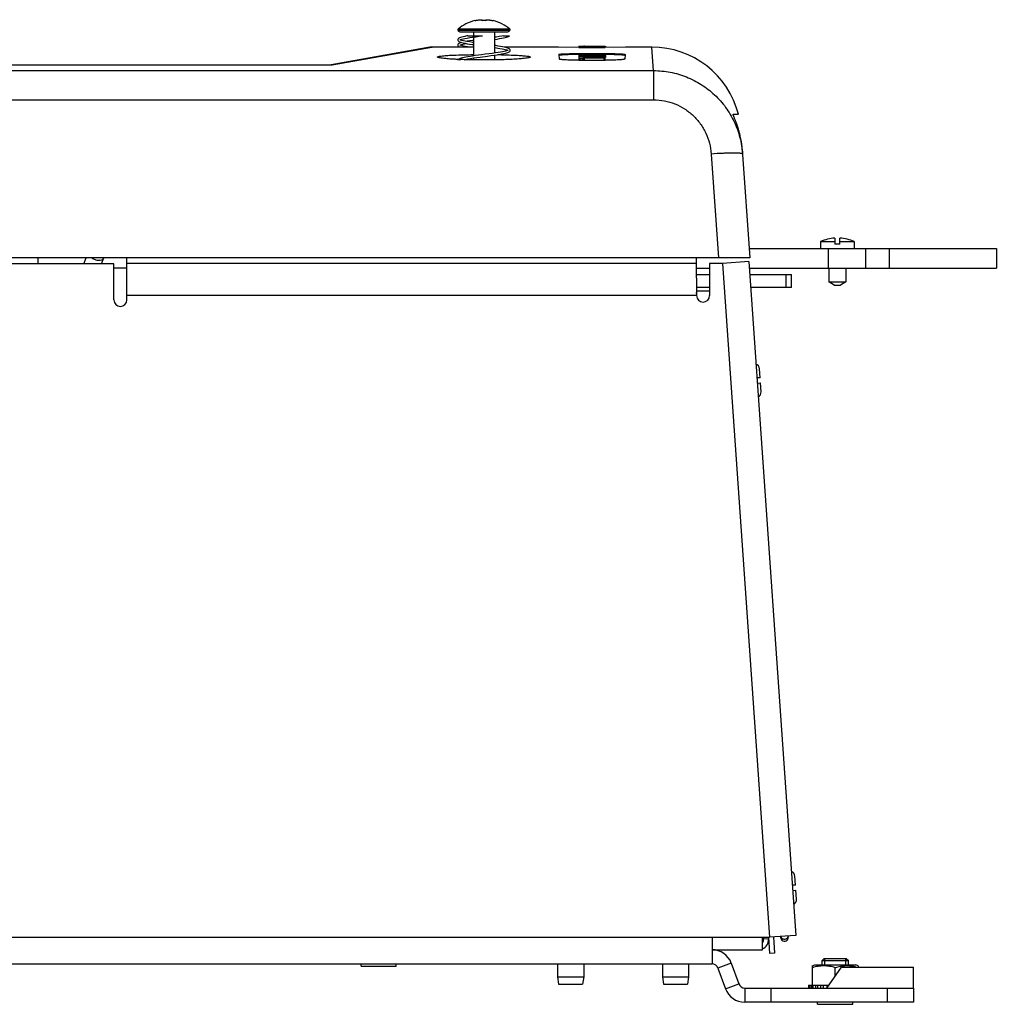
# Model space of a CAD drawing. Header units: inches. Extents: x 0 to 22, y 0 to 17.
# Tile 24 of 55: x 14.7 to 16, y 7.4 to 8.7. Entities that reach past the tile are written whole.
import ezdxf

# ---------------------------------------------------------------- set-up
doc = ezdxf.new("R2010")
doc.units = ezdxf.units.IN
doc.header["$LTSCALE"] = 1.21
doc.header["$MEASUREMENT"] = 0
doc.linetypes.add('HIDDEN', pattern=[0.2, 0.1, -0.1])
doc.layers.get('0').update_dxf_attribs({"linetype": 'CONTINUOUS'})
for name, color, linetype in [('03___PRT_ALL_CURVES', 7, 'CONTINUOUS'), ('AXIS_PART', 7, 'CONTINUOUS'), ('DEFAULT_2', 8, 'HIDDEN')]:
    doc.layers.add(name, color=color, linetype=linetype)

msp = doc.modelspace()

# ---------------------------------------------------------------- linework, layer by layer
at = {"color": 7, "linetype": 'Continuous'}
for p, q in [((15.3112, 8.7425), (15.3112, 8.7424)), ((15.3211, 8.7437), (15.3211, 8.7436)), ((15.3213, 8.7424), (15.3211, 8.7437)), ((15.3211, 8.7436), (15.3211, 8.7424)), ((15.3211, 8.7436), (15.3213, 8.7425)), ((15.3267, 8.7437), (15.3265, 8.7424)), ((15.3265, 8.7425), (15.3267, 8.7436)), ((15.3267, 8.7424), (15.3267, 8.7436)), ((15.3365, 8.7424), (15.3365, 8.7425)), ((15.2884, 8.7295), (15.3594, 8.7295)), ((15.3589, 8.7309), (15.2888, 8.7309)), ((15.2911, 8.7274), (15.3566, 8.7274)), ((15.3021, 8.7218), (15.3218, 8.7218)), ((15.3095, 8.7274), (15.3095, 8.7218)), ((15.3095, 8.7201), (15.3095, 8.6944)), ((15.3382, 8.7274), (15.3382, 8.6983)), ((15.3503, 8.7218), (15.3588, 8.7218)), ((15.2501, 8.7062), (15.1157, 8.6825)), ((15.1172, 8.6824), (15.2452, 8.705)), ((15.2452, 8.705), (15.2528, 8.7064)), ((15.2528, 8.7064), (15.2532, 8.7064)), ((15.3095, 8.7064), (15.2532, 8.7064)), ((15.3083, 8.7128), (15.3095, 8.713)), ((15.4253, 8.7064), (15.3514, 8.7064)), ((15.453, 8.706), (15.4253, 8.7063)), ((15.453, 8.7077), (15.453, 8.706)), ((15.453, 8.7077), (15.4538, 8.7077)), ((15.453, 8.706), (15.4888, 8.706)), ((15.4545, 8.7077), (15.458, 8.7077)), ((15.4545, 8.7077), (15.4545, 8.706)), ((15.458, 8.7077), (15.458, 8.706)), ((15.458, 8.7077), (15.4594, 8.7077)), ((15.4594, 8.7077), (15.4594, 8.706)), ((15.4609, 8.7077), (15.4873, 8.7077)), ((15.4609, 8.706), (15.4609, 8.7077)), ((15.4873, 8.7077), (15.4886, 8.7078)), ((15.4873, 8.7077), (15.4873, 8.706)), ((15.4886, 8.7078), (15.4888, 8.7078)), ((15.4888, 8.706), (15.4888, 8.7078)), ((15.5165, 8.7063), (15.4888, 8.706)), ((15.4894, 8.7079), (15.4895, 8.7079)), ((15.4895, 8.7079), (15.4895, 8.706)), ((15.5527, 8.7064), (15.5165, 8.7064)), ((15.5541, 8.6868), (15.5527, 8.7064)), ((15.3382, 8.6955), (15.3382, 8.6891)), ((15.3569, 8.7025), (15.3566, 8.7023)), ((15.4258, 8.6964), (15.4261, 8.6902)), ((15.453, 8.6977), (15.4888, 8.6977)), ((15.453, 8.6963), (15.453, 8.6977)), ((15.453, 8.6963), (15.4535, 8.6963)), ((15.453, 8.6957), (15.453, 8.6881)), ((15.453, 8.6956), (15.4535, 8.6955)), ((15.4545, 8.6929), (15.453, 8.6928)), ((15.4535, 8.6967), (15.4535, 8.6958)), ((15.4536, 8.6966), (15.4535, 8.6967)), ((15.4535, 8.6955), (15.454, 8.6955)), ((15.4554, 8.6963), (15.4536, 8.6966)), ((15.454, 8.6955), (15.454, 8.6942)), ((15.4545, 8.6955), (15.454, 8.6955)), ((15.4543, 8.6941), (15.4543, 8.6928)), ((15.4543, 8.694), (15.4547, 8.6939)), ((15.4549, 8.6955), (15.4545, 8.6955)), ((15.458, 8.6929), (15.4545, 8.6929)), ((15.4547, 8.6939), (15.4552, 8.6939)), ((15.4557, 8.6955), (15.4549, 8.6955)), ((15.4557, 8.6943), (15.455, 8.6943)), ((15.4552, 8.6939), (15.4552, 8.6928)), ((15.4554, 8.6971), (15.4564, 8.6972)), ((15.4567, 8.6962), (15.4554, 8.6963)), ((15.4581, 8.6955), (15.4557, 8.6955)), ((15.4873, 8.6943), (15.4557, 8.6943)), ((15.4578, 8.6938), (15.4562, 8.6939)), ((15.4564, 8.6972), (15.4588, 8.6973)), ((15.4578, 8.6938), (15.4578, 8.6928)), ((15.4589, 8.6938), (15.4578, 8.6938)), ((15.4595, 8.6954), (15.4581, 8.6955)), ((15.4594, 8.6928), (15.4587, 8.6929)), ((15.4596, 8.6937), (15.4589, 8.6938)), ((15.4593, 8.6967), (15.4596, 8.6966)), ((15.4594, 8.6928), (15.4594, 8.6925)), ((15.4596, 8.6922), (15.4594, 8.6922)), ((15.4594, 8.6916), (15.4602, 8.6916)), ((15.4609, 8.6954), (15.4595, 8.6954)), ((15.4596, 8.6966), (15.4608, 8.6965)), ((15.4596, 8.6937), (15.4596, 8.6928)), ((15.4598, 8.6936), (15.4596, 8.6937)), ((15.4609, 8.6922), (15.4596, 8.6922)), ((15.4602, 8.6934), (15.4602, 8.6922)), ((15.4602, 8.6934), (15.4609, 8.6933)), ((15.4623, 8.6969), (15.4607, 8.6969)), ((15.4608, 8.6965), (15.462, 8.6965)), ((15.4652, 8.6953), (15.4609, 8.6954)), ((15.4609, 8.6922), (15.4873, 8.6922)), ((15.4609, 8.6916), (15.4873, 8.6916)), ((15.4609, 8.6888), (15.4609, 8.6916)), ((15.4635, 8.6933), (15.4616, 8.6933)), ((15.4616, 8.6933), (15.4616, 8.6922)), ((15.4643, 8.697), (15.4623, 8.6969)), ((15.4635, 8.6933), (15.4635, 8.6922)), ((15.4635, 8.6933), (15.4642, 8.6933)), ((15.4642, 8.6933), (15.4648, 8.6934)), ((15.4643, 8.697), (15.4643, 8.6964)), ((15.4648, 8.696), (15.466, 8.696)), ((15.4648, 8.6934), (15.4649, 8.6934)), ((15.4655, 8.6964), (15.4649, 8.6964)), ((15.4649, 8.6938), (15.4657, 8.6938)), ((15.4649, 8.6934), (15.4649, 8.6922)), ((15.4876, 8.6949), (15.4652, 8.6953)), ((15.4662, 8.6964), (15.4655, 8.6964)), ((15.466, 8.696), (15.4662, 8.6961)), ((15.4662, 8.6962), (15.4662, 8.6956)), ((15.4873, 8.6938), (15.4664, 8.6938)), ((15.4664, 8.6922), (15.4664, 8.6938)), ((15.4683, 8.6969), (15.4683, 8.6956)), ((15.4729, 8.6966), (15.4693, 8.6969)), ((15.4729, 8.6966), (15.4729, 8.6955)), ((15.4774, 8.6969), (15.4784, 8.6968)), ((15.4784, 8.6968), (15.4787, 8.6968)), ((15.4784, 8.6962), (15.4784, 8.6954)), ((15.4829, 8.696), (15.4784, 8.6962)), ((15.4787, 8.6968), (15.4792, 8.6967)), ((15.4827, 8.6967), (15.4801, 8.6966)), ((15.4827, 8.6973), (15.4827, 8.697)), ((15.4829, 8.6973), (15.4827, 8.6973)), ((15.4841, 8.6974), (15.4829, 8.6973)), ((15.4829, 8.696), (15.4829, 8.6953)), ((15.4873, 8.6974), (15.4841, 8.6974)), ((15.4873, 8.696), (15.4873, 8.695)), ((15.4873, 8.696), (15.4886, 8.696)), ((15.4873, 8.6938), (15.4886, 8.6939)), ((15.4873, 8.6938), (15.4873, 8.6921)), ((15.4873, 8.6916), (15.4886, 8.6917)), ((15.4873, 8.6916), (15.4873, 8.6888)), ((15.4876, 8.6949), (15.4894, 8.695)), ((15.4888, 8.6973), (15.488, 8.6973)), ((15.4888, 8.6942), (15.488, 8.6943)), ((15.4888, 8.6921), (15.488, 8.6921)), ((15.4886, 8.696), (15.4888, 8.6961)), ((15.4886, 8.6939), (15.4888, 8.6939)), ((15.4886, 8.6917), (15.4888, 8.6917)), ((15.4888, 8.6977), (15.4895, 8.6977)), ((15.4888, 8.6973), (15.4888, 8.695)), ((15.4895, 8.6963), (15.4888, 8.6963)), ((15.4888, 8.6941), (15.4888, 8.6921)), ((15.4895, 8.6921), (15.4888, 8.6921)), ((15.4888, 8.6889), (15.4888, 8.6919)), ((15.4894, 8.695), (15.4895, 8.695)), ((15.4895, 8.6951), (15.4895, 8.6921)), ((15.516, 8.6964), (15.5157, 8.6902)), ((12.9621, 8.6825), (15.1156, 8.6825)), ((12.9621, 8.6824), (15.1172, 8.6824)), ((15.1156, 8.6825), (15.1156, 8.6825)), ((15.1156, 8.6825), (15.1156, 8.6825)), ((15.3095, 8.6915), (15.3095, 8.6891)), ((15.453, 8.691), (15.4538, 8.6909)), ((15.453, 8.6885), (15.4888, 8.6885)), ((15.4538, 8.6909), (15.4545, 8.6909)), ((15.4545, 8.6909), (15.458, 8.6909)), ((15.4545, 8.6909), (15.4545, 8.6885)), ((15.458, 8.6909), (15.4594, 8.691)), ((15.458, 8.6909), (15.458, 8.6885)), ((15.4594, 8.6913), (15.4594, 8.6916)), ((15.4594, 8.691), (15.4594, 8.6881)), ((15.4609, 8.6888), (15.4596, 8.6887)), ((15.4609, 8.6888), (15.4873, 8.6888)), ((15.4888, 8.6889), (15.488, 8.6888)), ((15.5549, 8.6744), (15.5541, 8.6868)), ((12.7421, 8.6744), (15.5549, 8.6744)), ((15.5549, 8.6744), (15.5549, 8.6347)), ((12.7421, 8.6347), (15.5549, 8.6347)), ((15.6632, 8.6149), (15.6704, 8.6149)), ((15.6334, 8.5608), (15.6433, 8.4193)), ((15.6758, 8.5664), (15.686, 8.4193)), ((15.7825, 8.4415), (15.8018, 8.4415)), ((15.7825, 8.4415), (15.7825, 8.4321)), ((15.8018, 8.4462), (15.8018, 8.4381)), ((15.8088, 8.4381), (15.8018, 8.4381)), ((15.8088, 8.4381), (15.8088, 8.4462)), ((15.8088, 8.4415), (15.8282, 8.4415)), ((15.8282, 8.4415), (15.8282, 8.4321)), ((15.7929, 8.4321), (15.7929, 8.4053)), ((15.8434, 8.4321), (15.8434, 8.4053)), ((15.876, 8.4321), (15.876, 8.4053)), ((16.0218, 8.4321), (16.0218, 8.4053)), ((15.686, 8.4193), (12.6843, 8.4193)), ((14.716, 8.4193), (14.716, 8.4112)), ((14.7788, 8.4112), (14.7819, 8.4193)), ((14.803, 8.4112), (14.8061, 8.4193)), ((14.8374, 8.4053), (14.8197, 8.4053)), ((15.6131, 8.4053), (15.6312, 8.4053)), ((15.6134, 8.3968), (15.6312, 8.3968)), ((15.6851, 8.4053), (16.0218, 8.4053)), ((15.6857, 8.3968), (15.7426, 8.3968)), ((15.7354, 8.3789), (15.7354, 8.3968)), ((15.7426, 8.3789), (15.7426, 8.3968)), ((15.7936, 8.4053), (15.7936, 8.3865)), ((15.817, 8.4053), (15.817, 8.3865)), ((15.7936, 8.3865), (15.817, 8.3865)), ((15.801, 8.3822), (15.7936, 8.3865)), ((15.817, 8.3865), (15.8096, 8.3822)), ((15.6312, 8.3789), (15.6134, 8.3789)), ((15.6312, 8.3739), (15.6134, 8.3739)), ((15.6134, 8.3706), (15.6134, 8.3721)), ((15.7426, 8.3789), (15.6869, 8.3789)), ((15.801, 8.3822), (15.8096, 8.3822)), ((15.6134, 8.3675), (15.6134, 8.3681)), ((15.7, 8.2561), (15.6992, 8.2681)), ((15.7, 8.2561), (15.6956, 8.2558)), ((15.6961, 8.2487), (15.7005, 8.249)), ((15.7014, 8.237), (15.7005, 8.249)), ((15.7483, 7.565), (15.7439, 7.5646)), ((15.7483, 7.565), (15.7475, 7.5769)), ((15.7444, 7.5575), (15.7488, 7.5578)), ((15.7497, 7.5459), (15.7488, 7.5578)), ((15.7033, 7.4768), (15.7033, 7.4939)), ((15.7116, 7.4917), (15.7047, 7.4913)), ((15.7182, 7.4943), (15.7198, 7.4721)), ((15.7284, 7.4931), (15.7282, 7.495)), ((15.7385, 7.4938), (15.7383, 7.4957)), ((15.6346, 7.4768), (15.7033, 7.4768)), ((15.7198, 7.4721), (15.7129, 7.4716)), ((15.6608, 7.4584), (15.6426, 7.4518)), ((15.6608, 7.4584), (15.671, 7.4303)), ((15.7874, 7.4649), (15.7846, 7.462)), ((15.7846, 7.462), (15.8203, 7.462)), ((15.7846, 7.4562), (15.7846, 7.462)), ((15.7874, 7.4649), (15.8174, 7.4649)), ((15.8174, 7.4649), (15.8203, 7.462)), ((15.8203, 7.4562), (15.8203, 7.462)), ((15.1564, 7.4546), (15.1564, 7.4575)), ((15.1564, 7.4546), (15.2045, 7.4546)), ((15.2045, 7.4546), (15.2045, 7.4575)), ((15.424, 7.4575), (15.424, 7.4401)), ((15.4597, 7.4575), (15.4597, 7.4401)), ((15.5669, 7.4575), (15.5669, 7.4401)), ((15.6026, 7.4575), (15.6026, 7.4401)), ((15.7711, 7.4547), (15.7746, 7.4562)), ((15.7712, 7.4286), (15.7712, 7.4547)), ((15.7746, 7.4562), (15.8302, 7.4562)), ((15.8024, 7.4409), (15.8024, 7.4523)), ((15.8338, 7.4547), (15.8302, 7.4562)), ((15.8337, 7.4547), (15.8337, 7.4532)), ((15.424, 7.4401), (15.4597, 7.4401)), ((15.424, 7.4401), (15.4254, 7.4301)), ((15.4597, 7.4401), (15.4583, 7.4301)), ((15.5669, 7.4401), (15.6026, 7.4401)), ((15.5669, 7.4401), (15.5683, 7.4301)), ((15.6026, 7.4401), (15.6012, 7.4301)), ((15.4254, 7.4301), (15.4583, 7.4301)), ((15.5683, 7.4301), (15.6012, 7.4301)), ((15.6529, 7.4237), (15.671, 7.4303)), ((15.6791, 7.4246), (15.909, 7.4246)), ((15.6791, 7.4246), (15.6791, 7.4053)), ((15.7145, 7.4246), (15.7145, 7.4053)), ((15.7661, 7.4286), (15.7939, 7.4286)), ((15.7661, 7.4286), (15.7661, 7.4246)), ((15.7668, 7.4286), (15.7668, 7.4246)), ((15.7679, 7.4286), (15.7679, 7.4246)), ((15.7699, 7.4286), (15.7699, 7.4246)), ((15.772, 7.4286), (15.772, 7.4246)), ((15.7753, 7.4286), (15.7753, 7.4246)), ((15.7782, 7.4286), (15.7782, 7.4246)), ((15.7825, 7.4286), (15.7825, 7.4246)), ((15.786, 7.4286), (15.786, 7.4246)), ((15.7861, 7.4286), (15.7861, 7.4246)), ((15.791, 7.4286), (15.791, 7.4246)), ((15.793, 7.4286), (15.793, 7.4274)), ((15.8733, 7.4246), (15.8733, 7.4053)), ((15.909, 7.4246), (15.909, 7.4053)), ((15.7784, 7.4025), (15.7784, 7.4053)), ((15.8265, 7.4025), (15.8265, 7.4053)), ((15.7784, 7.4025), (15.8265, 7.4025))]:
    msp.add_line(p, q, dxfattribs=at)
at = {"color": 3, "linetype": 'Continuous'}
for p, q in [((15.6852, 8.4321), (16.0218, 8.4321)), ((14.8197, 8.4112), (14.2123, 8.4112)), ((14.8197, 8.362), (14.8197, 8.4112)), ((14.8374, 8.362), (14.8374, 8.4193)), ((15.6131, 8.4118), (14.8374, 8.4118)), ((15.6131, 8.4193), (15.6131, 8.4118)), ((15.6131, 8.4118), (15.6134, 8.3721)), ((15.6488, 8.4118), (15.6312, 8.4118)), ((15.6312, 8.4118), (15.6312, 8.3681)), ((15.6845, 8.4143), (15.6488, 8.4118)), ((15.6488, 8.4118), (15.713, 7.4939)), ((15.6845, 8.4143), (15.7487, 7.4964)), ((15.6134, 8.3721), (15.6134, 8.3681)), ((15.6134, 8.3681), (14.8374, 8.3681)), ((12.6558, 7.4939), (15.713, 7.4939)), ((15.6346, 7.4939), (15.6346, 7.4575)), ((15.7045, 7.4939), (15.7047, 7.4913)), ((15.7114, 7.4938), (15.7129, 7.4716)), ((15.7487, 7.4964), (15.713, 7.4939)), ((12.7517, 7.4575), (15.6346, 7.4575)), ((15.6426, 7.4518), (15.6529, 7.4237)), ((15.909, 7.4053), (15.6791, 7.4053))]:
    msp.add_line(p, q, dxfattribs=at)
at = {"color": 7, "linetype": 'Continuous'}
for points in [[(15.3021, 8.7218), (15.3007, 8.7216), (15.2979, 8.721), (15.2955, 8.7205), (15.2935, 8.72), (15.2919, 8.7195), (15.2906, 8.719), (15.2896, 8.7185), (15.2888, 8.7179), (15.2883, 8.717), (15.2882, 8.7164)], [(15.2909, 8.716), (15.2909, 8.716), (15.2913, 8.7162), (15.2922, 8.7166), (15.2936, 8.7171), (15.2955, 8.7176), (15.2979, 8.7182), (15.3009, 8.7187), (15.3044, 8.7193), (15.3084, 8.72), (15.3128, 8.7206), (15.3174, 8.7212), (15.3218, 8.7218)], [(15.3503, 8.7218), (15.3482, 8.7214), (15.3447, 8.7208), (15.3407, 8.7201), (15.3382, 8.7198)], [(15.3382, 8.7169), (15.3418, 8.7174), (15.3451, 8.718), (15.348, 8.7185), (15.3505, 8.719), (15.3526, 8.7194), (15.3544, 8.7199), (15.356, 8.7204), (15.3572, 8.7208), (15.3581, 8.7213), (15.3588, 8.7218)], [(15.2882, 8.7164), (15.2882, 8.7158), (15.2888, 8.7149), (15.2896, 8.7142), (15.2906, 8.7137), (15.2919, 8.7132), (15.2936, 8.7127), (15.2956, 8.7122), (15.2981, 8.7117), (15.3009, 8.7111), (15.3042, 8.7106), (15.3079, 8.71), (15.3095, 8.7098)], [(15.2932, 8.7128), (15.2919, 8.7124), (15.2906, 8.7119), (15.2895, 8.7114), (15.2888, 8.7107), (15.2882, 8.7098), (15.2882, 8.7092)], [(15.2882, 8.7092), (15.2882, 8.7087), (15.2888, 8.7078), (15.2895, 8.7071), (15.2904, 8.7066), (15.2909, 8.7064)], [(15.2909, 8.7088), (15.2913, 8.7091), (15.2922, 8.7095), (15.2934, 8.7099), (15.2951, 8.7104), (15.2973, 8.7109), (15.2997, 8.7114)], [(15.3095, 8.7126), (15.3087, 8.7127), (15.3047, 8.7134), (15.3012, 8.7139), (15.2983, 8.7145), (15.2958, 8.715), (15.2939, 8.7155), (15.2924, 8.716), (15.2916, 8.7164)], [(15.3033, 8.7064), (15.3016, 8.7067), (15.2984, 8.7073), (15.2958, 8.7079), (15.2938, 8.7084), (15.2924, 8.7089), (15.2916, 8.7092)], [(15.3095, 8.7158), (15.3082, 8.7156), (15.3044, 8.715), (15.301, 8.7145), (15.2997, 8.7142)], [(15.3596, 8.7021), (15.3595, 8.7026), (15.359, 8.7035), (15.3583, 8.7041), (15.3575, 8.7046), (15.3564, 8.7051), (15.3551, 8.7055), (15.3534, 8.706), (15.3514, 8.7064), (15.3491, 8.7069), (15.3465, 8.7074), (15.3434, 8.7079), (15.34, 8.7084), (15.3382, 8.7087)], [(15.3382, 8.7058), (15.339, 8.7057), (15.3426, 8.7052), (15.3457, 8.7046), (15.3485, 8.7041), (15.3509, 8.7036), (15.3529, 8.7032), (15.3545, 8.7027), (15.3557, 8.7023), (15.3562, 8.7021)], [(15.3566, 8.7023), (15.3558, 8.7019), (15.3547, 8.7015), (15.3531, 8.701), (15.3512, 8.7006), (15.3489, 8.7001), (15.3462, 8.6996), (15.343, 8.6991), (15.3394, 8.6985), (15.3352, 8.6979), (15.3304, 8.6972), (15.3255, 8.6966), (15.3207, 8.6959), (15.3162, 8.6953), (15.3121, 8.6948), (15.3083, 8.6942), (15.3049, 8.6937), (15.3018, 8.6932), (15.2991, 8.6927), (15.2967, 8.6922), (15.2947, 8.6918), (15.2929, 8.6913), (15.2915, 8.6908), (15.2904, 8.6904), (15.2895, 8.6899), (15.2892, 8.6896)], [(15.2968, 8.6893), (15.2985, 8.6897), (15.3017, 8.6903), (15.3054, 8.6909), (15.3096, 8.6916), (15.3142, 8.6922), (15.3189, 8.6929)], [(15.3189, 8.6929), (15.3287, 8.6942), (15.3334, 8.6948), (15.3377, 8.6954), (15.3417, 8.696), (15.3451, 8.6965), (15.3482, 8.6971), (15.3508, 8.6976), (15.353, 8.6981), (15.3548, 8.6986), (15.3562, 8.699), (15.3574, 8.6995), (15.3583, 8.7), (15.359, 8.7006), (15.3595, 8.7015), (15.3596, 8.7021)], [(15.2973, 8.6893), (15.2908, 8.6896), (15.2849, 8.6898), (15.2798, 8.6901), (15.2754, 8.6905), (15.2719, 8.6908), (15.2692, 8.6911), (15.2675, 8.6913), (15.2673, 8.6914)], [(15.3809, 8.6915), (15.3809, 8.6915), (15.3803, 8.6913), (15.3786, 8.6911), (15.3762, 8.6908), (15.3729, 8.6905), (15.369, 8.6902), (15.3644, 8.6899), (15.3593, 8.6897), (15.3535, 8.6894), (15.3473, 8.6892), (15.3407, 8.6891), (15.3337, 8.689), (15.3264, 8.6889), (15.319, 8.6889), (15.3116, 8.689), (15.3043, 8.6891), (15.2973, 8.6893)]]:
    msp.add_lwpolyline(points, dxfattribs=at)
for centre, radius, start, end in [((15.3239, 8.6906), 0.0534, 103.7002, 130.9787), ((15.3239, 8.6906), 0.0519, 86.8969, 93.1031), ((15.3239, 8.6906), 0.0534, 49.0213, 76.2998), ((15.2898, 8.7299), 0.00141, 130.9787, 195.4682), ((15.2911, 8.7302), 0.00281, 195.4682, 270), ((15.3566, 8.7302), 0.00281, 270, 344.5318), ((15.358, 8.7299), 0.00141, 344.5318, 49.0213), ((15.2532, 8.6886), 0.0179, 90, 100), ((15.4544, 8.8848), 0.1772, 269.7781, 270.0084), ((15.4608, 8.4861), 0.2216, 89.9928, 90.1769), ((15.5527, 8.585), 0.1214, 14.2342, 90), ((15.4577, 8.6712), 0.026, 94.9367, 95.8088), ((15.4521, 8.5323), 0.1617, 88.7282, 88.8851), ((15.4529, 8.5694), 0.1246, 88.4902, 88.7305), ((15.4616, 8.7849), 0.0889, 266.8257, 267.7227), ((15.458, 8.6728), 0.0201, 88.0424, 90.0765), ((15.4626, 8.8089), 0.1128, 267.7198, 268.2129), ((15.4632, 8.5577), 0.1396, 90.6642, 91.801), ((15.464, 8.8581), 0.1621, 268.2722, 269.2438), ((15.4608, 8.6724), 0.0193, 89.9204, 92.0365), ((15.4616, 8.7138), 0.0205, 268.1121, 270.0705), ((15.4644, 8.469), 0.2284, 89.9608, 90.7208), ((15.4649, 8.937), 0.241, 269.2659, 269.9683), ((15.4646, 8.8134), 0.1169, 268.7239, 269.4078), ((15.4659, 8.9301), 0.2337, 269.3654, 269.7412), ((15.4643, 8.5651), 0.1319, 89.7288, 89.9999), ((15.4646, 8.4673), 0.2301, 89.1696, 90.0116), ((15.4643, 8.5712), 0.1257, 89.141, 89.7349), ((15.4664, 8.6731), 0.0207, 89.9259, 91.8937), ((15.4646, 8.5894), 0.1075, 88.0338, 89.1517), ((15.4653, 8.5238), 0.1736, 88.9714, 89.1225), ((15.4659, 8.6294), 0.0675, 87.1819, 88.0008), ((15.4658, 8.5503), 0.147, 87.9606, 88.9869), ((15.4668, 8.5818), 0.1155, 86.6826, 87.8798), ((15.5077, 9.1232), 0.428, 265.3304, 265.4451), ((15.4652, 8.5528), 0.1446, 85.9128, 86.7142), ((15.5017, 9.0471), 0.3517, 265.4449, 265.5726), ((15.4941, 8.9493), 0.2536, 265.5598, 265.8784), ((15.4637, 8.5318), 0.1656, 85.5989, 85.9278), ((15.4879, 8.8614), 0.1655, 265.8611, 266.3035), ((15.4628, 8.5201), 0.1773, 85.2903, 85.5991), ((15.4836, 8.7952), 0.0991, 266.2675, 266.9667), ((15.4861, 8.781), 0.0846, 265.2747, 265.5923), ((15.4866, 8.7867), 0.0903, 265.5922, 265.9087), ((15.4883, 8.9109), 0.2149, 268.5833, 268.956), ((15.4878, 8.8846), 0.1886, 268.948, 269.4015), ((15.4876, 8.8731), 0.1771, 269.4127, 269.8979), ((15.4874, 8.6734), 0.024, 88.3616, 90.0643), ((15.4874, 8.6732), 0.0211, 88.1366, 90.0729), ((15.4874, 8.6726), 0.0196, 87.9957, 90.0783), ((15.1156, 8.6578), 0.0246, 86.2034, 89.9865), ((15.1163, 8.679), 0.00347, 83.7344, 99.9174), ((15.1163, 8.6788), 0.00367, 75.3744, 83.6543), ((15.3146, 9.2816), 0.5926, 267.4223, 267.7046), ((15.3161, 9.3184), 0.6294, 267.704, 267.849), ((15.4874, 8.7081), 0.0193, 269.9202, 272.0437), ((15.5523, 8.5577), 0.1238, 4.003, 11.1405), ((15.6652, 8.2091), 0.3529, 91.0916, 91.6672), ((15.8053, 8.3901), 0.0562, 93.5942, 113.9938), ((15.8053, 8.3901), 0.0562, 66.0062, 86.4058), ((15.6918, 8.2676), 0.00743, 4, 70.5387), ((15.6939, 8.2365), 0.00743, 297.4613, 4), ((15.7401, 7.5764), 0.00743, 4, 70.5387), ((15.7423, 7.5453), 0.00743, 297.4613, 4), ((15.6976, 7.4908), 0.014, 294.3808, 2.9436), ((15.7334, 7.4934), 0.00506, 171.1429, 26.9586), ((15.7347, 7.4958), 0.00361, 348.7913, 358.758), ((15.6346, 7.4489), 0.0279, 20, 90), ((15.8183, 7.4019), 0.0528, 99.6466, 107.4199), ((15.8181, 7.4027), 0.052, 95.7929, 99.6356), ((15.6791, 7.4332), 0.00857, 200, 270)]:
    msp.add_arc(centre, radius, start, end, dxfattribs=at)
at = {"color": 3, "linetype": 'Continuous'}
for centre, radius, start, end in [((14.8286, 8.362), 0.00886, 180, 360), ((15.6223, 8.3681), 0.00893, 180, 360), ((15.6976, 7.4908), 0.00714, 323.6518, 4), ((15.6346, 7.4489), 0.00857, 20, 90), ((15.6791, 7.4332), 0.0279, 200, 270)]:
    msp.add_arc(centre, radius, start, end, dxfattribs=at)
at = {"color": 7, "linetype": 'Continuous'}
for points, knots in [([(15.3112, 8.7424), (15.3109, 8.7424), (15.3124, 8.7427), (15.3129, 8.7428), (15.3139, 8.743), (15.315, 8.7432), (15.3165, 8.7434), (15.3177, 8.7436), (15.3183, 8.7436)], [0, 0, 0, 0, 0.12491, 0.250005, 0.375007, 0.500009, 0.750004, 1, 1, 1, 1]), ([(15.3183, 8.7436), (15.3179, 8.7436), (15.3193, 8.7437), (15.3198, 8.7438), (15.3202, 8.7438), (15.3205, 8.7438), (15.3208, 8.7437), (15.321, 8.7437), (15.3211, 8.7437), (15.3211, 8.7437)], [0, 0, 0, 0, 0.374599, 0.543842, 0.692826, 0.81649, 0.910442, 0.971352, 1, 1, 1, 1]), ([(15.3267, 8.7437), (15.3267, 8.7437), (15.3268, 8.7437), (15.327, 8.7437), (15.3272, 8.7438), (15.3277, 8.7438), (15.3285, 8.7437), (15.3292, 8.7437), (15.3295, 8.7436)], [0, 0, 0, 0, 0.030687, 0.092776, 0.187372, 0.311125, 0.627987, 1, 1, 1, 1]), ([(15.3267, 8.7436), (15.3267, 8.7436), (15.3267, 8.7436), (15.3267, 8.7437), (15.3267, 8.7437)], [0, 0, 0, 0, 0.067732, 1, 1, 1, 1]), ([(15.3295, 8.7436), (15.3292, 8.7437), (15.3307, 8.7435), (15.3312, 8.7434), (15.3322, 8.7433), (15.3333, 8.7431), (15.3348, 8.7428), (15.336, 8.7426), (15.3365, 8.7424)], [0, 0, 0, 0, 0.12491, 0.250005, 0.375007, 0.500009, 0.750004, 1, 1, 1, 1]), ([(15.2607, 8.6928), (15.2607, 8.6929), (15.2608, 8.6931), (15.261, 8.6932), (15.2614, 8.6934), (15.262, 8.6936), (15.2629, 8.6938), (15.2641, 8.694), (15.2662, 8.6943), (15.2679, 8.6945), (15.2691, 8.6946)], [0, 0, 0, 0, 0.030742, 0.053662, 0.083113, 0.163133, 0.2724, 0.41121, 0.579172, 1, 1, 1, 1]), ([(15.2694, 8.6909), (15.2681, 8.6911), (15.266, 8.6913), (15.2633, 8.6918), (15.2617, 8.6922), (15.2609, 8.6925), (15.2607, 8.6927), (15.2607, 8.6928)], [0, 0, 0, 0, 0.415157, 0.720727, 0.912958, 0.967778, 1, 1, 1, 1]), ([(15.2691, 8.6946), (15.2716, 8.6949), (15.2773, 8.6953), (15.2907, 8.6959), (15.3017, 8.6961), (15.3095, 8.6962)], [0, 0, 0, 0, 0.186906, 0.422622, 1, 1, 1, 1]), ([(15.3427, 8.6962), (15.3496, 8.696), (15.3593, 8.6958), (15.3713, 8.6952), (15.3764, 8.6948), (15.3786, 8.6946)], [0, 0, 0, 0, 0.575549, 0.810827, 1, 1, 1, 1]), ([(15.387, 8.6928), (15.387, 8.6927), (15.3868, 8.6925), (15.3861, 8.6922), (15.3845, 8.6918), (15.3818, 8.6913), (15.3797, 8.6911), (15.3784, 8.6909)], [0, 0, 0, 0, 0.03234, 0.087183, 0.279319, 0.584833, 1, 1, 1, 1]), ([(15.3786, 8.6946), (15.3798, 8.6945), (15.3816, 8.6943), (15.3837, 8.694), (15.3848, 8.6938), (15.3858, 8.6936), (15.3864, 8.6934), (15.3867, 8.6932), (15.3869, 8.6931), (15.387, 8.6929), (15.387, 8.6928)], [0, 0, 0, 0, 0.420794, 0.588768, 0.727612, 0.836929, 0.916983, 0.946432, 0.969333, 1, 1, 1, 1]), ([(15.4258, 8.6964), (15.4258, 8.6964), (15.426, 8.6966), (15.4264, 8.6967), (15.427, 8.6968), (15.4279, 8.6969), (15.429, 8.697), (15.431, 8.6972), (15.434, 8.6973), (15.4381, 8.6975), (15.4427, 8.6976), (15.4478, 8.6977), (15.4513, 8.6977), (15.453, 8.6977)], [0, 0, 0, 0, 0.00665, 0.02144, 0.045304, 0.078329, 0.120228, 0.170561, 0.294571, 0.445547, 0.617918, 0.805375, 1, 1, 1, 1]), ([(15.453, 8.6963), (15.4514, 8.6963), (15.4481, 8.6962), (15.4433, 8.6962), (15.4388, 8.6961), (15.4348, 8.6959), (15.4315, 8.6958), (15.4291, 8.6956), (15.4277, 8.6954), (15.4269, 8.6953), (15.4263, 8.6952), (15.4261, 8.6951), (15.426, 8.6951)], [0, 0, 0, 0, 0.18523, 0.364434, 0.530713, 0.678608, 0.80326, 0.900352, 0.937491, 0.966536, 0.987324, 1, 1, 1, 1]), ([(15.4535, 8.6967), (15.4535, 8.6967), (15.4536, 8.6968), (15.4539, 8.6969), (15.4544, 8.697), (15.4548, 8.697), (15.455, 8.6971)], [0, 0, 0, 0, 0.078611, 0.252528, 0.553508, 1, 1, 1, 1]), ([(15.4895, 8.6977), (15.4913, 8.6977), (15.4947, 8.6977), (15.4996, 8.6976), (15.5041, 8.6975), (15.5081, 8.6973), (15.511, 8.6972), (15.5128, 8.697), (15.5139, 8.6969), (15.5148, 8.6968), (15.5154, 8.6966), (15.5158, 8.6966), (15.516, 8.6964), (15.516, 8.6964)], [0, 0, 0, 0, 0.195892, 0.383713, 0.556179, 0.706857, 0.829921, 0.879599, 0.920985, 0.953859, 0.977991, 0.993175, 1, 1, 1, 1]), ([(15.5146, 8.6954), (15.5141, 8.6954), (15.5129, 8.6956), (15.5097, 8.6958), (15.5046, 8.696), (15.4974, 8.6962), (15.4923, 8.6963), (15.4895, 8.6963)], [0, 0, 0, 0, 0.063119, 0.148622, 0.380367, 0.673522, 1, 1, 1, 1]), ([(15.5159, 8.6949), (15.5159, 8.695), (15.5158, 8.6951), (15.5156, 8.6952), (15.5151, 8.6953), (15.5148, 8.6953), (15.5146, 8.6954)], [0, 0, 0, 0, 0.094437, 0.286563, 0.588642, 1, 1, 1, 1]), ([(15.288, 8.6896), (15.2845, 8.6898), (15.2783, 8.6901), (15.2721, 8.6906), (15.2694, 8.6909)], [0, 0, 0, 0, 0.558902, 1, 1, 1, 1]), ([(15.3784, 8.6909), (15.376, 8.6907), (15.3707, 8.6902), (15.3579, 8.6895), (15.3394, 8.6889), (15.3162, 8.6888), (15.3002, 8.6892), (15.2925, 8.6894)], [0, 0, 0, 0, 0.084005, 0.188851, 0.444812, 0.72956, 1, 1, 1, 1]), ([(15.453, 8.6885), (15.4513, 8.6885), (15.4479, 8.6885), (15.4429, 8.6886), (15.4383, 8.6888), (15.4343, 8.689), (15.4313, 8.6892), (15.4294, 8.6894), (15.4283, 8.6896), (15.4274, 8.6897), (15.4267, 8.6899), (15.4263, 8.69), (15.4261, 8.6902), (15.4261, 8.6902)], [0, 0, 0, 0, 0.193509, 0.379488, 0.551248, 0.702061, 0.8253, 0.875361, 0.917299, 0.950842, 0.975731, 0.991854, 1, 1, 1, 1]), ([(15.5157, 8.6902), (15.5157, 8.6902), (15.5155, 8.69), (15.5151, 8.6899), (15.5144, 8.6897), (15.5131, 8.6895), (15.5109, 8.6892), (15.5076, 8.689), (15.5035, 8.6888), (15.4989, 8.6886), (15.4939, 8.6885), (15.4905, 8.6885), (15.4888, 8.6885)], [0, 0, 0, 0, 0.007988, 0.023649, 0.048143, 0.08154, 0.174124, 0.298043, 0.448462, 0.620031, 0.806299, 1, 1, 1, 1]), ([(15.5549, 8.6744), (15.5625, 8.6744), (15.5778, 8.6729), (15.5998, 8.6665), (15.6203, 8.656), (15.6384, 8.642), (15.6536, 8.6248), (15.6653, 8.605), (15.6731, 8.5835), (15.6756, 8.5683), (15.6762, 8.5608)], [0, 0, 0, 0, 0.124993, 0.250012, 0.375007, 0.500009, 0.625011, 0.750001, 0.875015, 1, 1, 1, 1]), ([(15.5549, 8.6347), (15.5599, 8.6347), (15.5698, 8.6337), (15.5841, 8.6295), (15.5973, 8.6227), (15.6091, 8.6135), (15.6189, 8.6023), (15.6264, 8.5895), (15.6315, 8.5755), (15.6331, 8.5657), (15.6334, 8.5608)], [0, 0, 0, 0, 0.125131, 0.250266, 0.375341, 0.500373, 0.62535, 0.750264, 0.87516, 1, 1, 1, 1]), ([(15.6737, 8.5816), (15.6733, 8.5839), (15.6723, 8.5882), (15.6706, 8.5943), (15.6688, 8.5999), (15.6673, 8.6042), (15.6661, 8.6072), (15.6653, 8.6091), (15.6647, 8.6108), (15.6641, 8.6122), (15.6637, 8.6133), (15.6634, 8.6141), (15.6632, 8.6145), (15.6632, 8.6149), (15.6632, 8.6149)], [0, 0, 0, 0, 0.193308, 0.378389, 0.549015, 0.700163, 0.766735, 0.826338, 0.87824, 0.921717, 0.95605, 0.980622, 0.995175, 1, 1, 1, 1]), ([(15.6549, 8.5619), (15.6532, 8.5618), (15.6461, 8.5616), (15.6389, 8.5612), (15.6334, 8.5608)], [0, 0, 0, 0, 0.234191, 1, 1, 1, 1]), ([(15.6762, 8.5608), (15.6761, 8.5609), (15.6758, 8.5611), (15.6754, 8.5613), (15.6746, 8.5615), (15.6733, 8.5617), (15.6713, 8.5618), (15.6687, 8.5619), (15.6644, 8.562), (15.6609, 8.562), (15.6585, 8.5619)], [0, 0, 0, 0, 0.02556, 0.048291, 0.078512, 0.161934, 0.275668, 0.418314, 0.588205, 1, 1, 1, 1]), ([(14.7896, 8.4193), (14.791, 8.4183), (14.794, 8.4168), (14.7988, 8.4159), (14.803, 8.4164), (14.8053, 8.418), (14.8059, 8.419)], [0, 0, 0, 0, 0.286049, 0.565502, 0.806441, 1, 1, 1, 1]), ([(15.7283, 7.495), (15.7284, 7.4939), (15.7295, 7.4924), (15.7309, 7.4918), (15.7313, 7.4917)], [0, 0, 0, 0, 0.728667, 1, 1, 1, 1]), ([(15.7336, 7.4914), (15.7347, 7.4915), (15.7368, 7.4922), (15.7381, 7.4941), (15.7383, 7.4951)], [0, 0, 0, 0, 0.525622, 1, 1, 1, 1]), ([(15.8024, 7.4523), (15.8012, 7.4527), (15.7986, 7.4534), (15.7947, 7.4542), (15.7908, 7.4546), (15.7868, 7.4548), (15.7828, 7.4546), (15.7789, 7.4542), (15.775, 7.4534), (15.7724, 7.4527), (15.7712, 7.4523)], [0, 0, 0, 0, 0.125622, 0.250714, 0.375448, 0.5, 0.624552, 0.749286, 0.874378, 1, 1, 1, 1]), ([(15.8305, 7.4532), (15.8291, 7.4536), (15.8262, 7.4541), (15.8217, 7.4546), (15.8173, 7.4548), (15.8143, 7.4546), (15.8129, 7.4544)], [0, 0, 0, 0, 0.250786, 0.500747, 0.750333, 1, 1, 1, 1])]:
    msp.add_open_spline(points, degree=3, knots=knots, dxfattribs=at)
for points in [[(15.3213, 8.7425), (15.3213, 8.7425), (15.3213, 8.7424), (15.3213, 8.7424)], [(15.3265, 8.7424), (15.3265, 8.7424), (15.3265, 8.7425), (15.3265, 8.7425)], [(15.7313, 7.4917), (15.7321, 7.4914), (15.7328, 7.4914), (15.7336, 7.4914)]]:
    msp.add_open_spline(points, degree=3, dxfattribs=at)
at = {"layer": '03___PRT_ALL_CURVES', "color": 4, "linetype": 'Continuous'}
for p, q in [((15.4709, 8.7063), (15.4709, 8.7061)), ((15.4709, 8.694), (15.4709, 8.6922)), ((15.4709, 8.6885), (15.4709, 8.6883))]:
    msp.add_line(p, q, dxfattribs=at)
at = {"layer": 'AXIS_PART', "color": 7, "linetype": 'Continuous'}
for p, q in [((15.7911, 7.4246), (15.8111, 7.4532)), ((15.8111, 7.4532), (15.909, 7.4532)), ((15.909, 7.4246), (15.909, 7.4532))]:
    msp.add_line(p, q, dxfattribs=at)
at = {"layer": 'DEFAULT_2', "color": 8, "linetype": 'HIDDEN'}
for p, q in [((15.7883, 7.4562), (15.7883, 7.4649)), ((15.8166, 7.4562), (15.8166, 7.4649))]:
    msp.add_line(p, q, dxfattribs=at)

doc.saveas('drawing.dxf')
